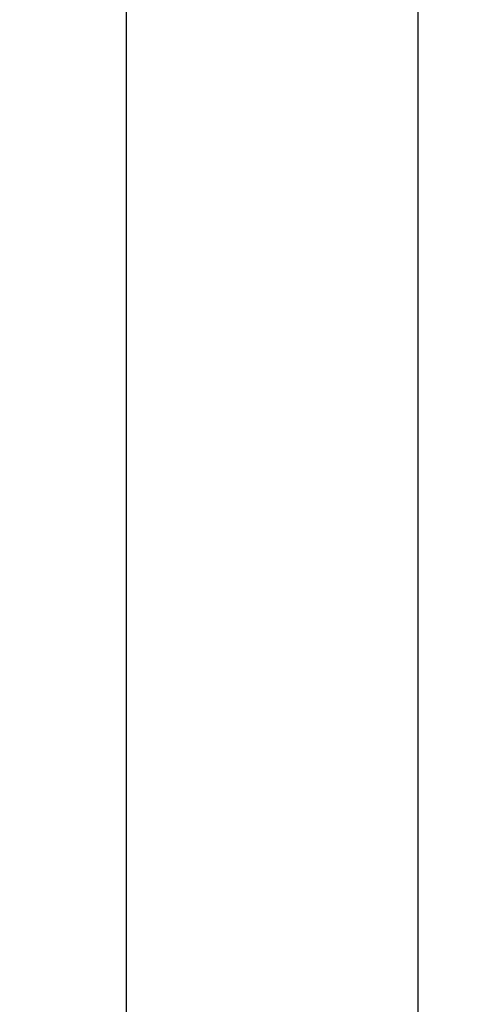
# Model space of a CAD drawing. Header units: millimetres. Extents: x 519 to 938, y 319 to 504.
# Tile 24 of 56: x 698 to 712, y 383 to 413. Entities that reach past the tile are written whole.
import ezdxf

# ---------------------------------------------------------------- set-up
doc = ezdxf.new("R2010")
doc.units = ezdxf.units.MM
doc.header["$LTSCALE"] = 30.734
doc.header["$PDMODE"] = 3
doc.header["$PDSIZE"] = 0.3125
doc.layers.get('0').update_dxf_attribs({"linetype": 'CONTINUOUS'})
doc.layers.get('Defpoints').update_dxf_attribs({"linetype": 'CONTINUOUS'})
doc.layers.add('dim', color=6, linetype='CONTINUOUS', lineweight=9)
doc.styles.add('Verdana', font='verdana.ttf', dxfattribs={"height": 3})
doc.dimstyles.new('aaaaaaaa 3.0', dxfattribs={"dimtxt": 2.5, "dimasz": 3, "dimexe": 2, "dimexo": 1, "dimtad": 1, "dimdec": 1, "dimzin": 9, "dimdsep": 46, "dimtxsty": 'Verdana', "dimcen": 0, "dimazin": 0, "dimtfac": 1, "dimtofl": 0, "dimtmove": 0, "dimatfit": 3, "dimfxl": 1, "dimlwd": 25, "dimlwe": 25, "dimarcsym": 0})

# ---------------------------------------------------------------- blocks, each defined once
blk = doc.blocks.new('*D23')
at = {"layer": 'Defpoints', "color": 0}
for p in [(687.814, 466.079), (710.391, 466.079), (687.814, 377.602)]:
    blk.add_point(p, dxfattribs=at)
at = {"layer": 'dim', "color": 0, "lineweight": 25}
for p, q in [((688.814, 466.079), (712.391, 466.079)), ((710.391, 380.602), (710.391, 463.079)), ((688.814, 377.602), (712.391, 377.602))]:
    blk.add_line(p, q, dxfattribs=at)
at = {"layer": 'dim', "color": 0}
for points in [[(710.891, 463.079), (709.891, 463.079), (710.391, 466.079)], [(709.891, 380.602), (710.891, 380.602), (710.391, 377.602)]]:
    blk.add_solid(points, dxfattribs=at)
at = {"layer": 'dim', "color": 0, "insert": (708.198, 421.84), "char_height": 3, "attachment_point": 5, "rotation": 90, "style": 'Verdana'}
blk.add_mtext('88.5', dxfattribs=at)

msp = doc.modelspace()

# ---------------------------------------------------------------- linework, layer by layer
at = {"linetype": 'Continuous'}
msp.add_line((701.316, 369.601), (701.316, 483.601), dxfattribs=at)

# ---------------------------------------------------------------- dimensions: what is measured, and where the dimension line sits
at = {"layer": 'dim'}
dim = msp.add_linear_dim(base=(710.391, 466.079), p1=(687.814, 377.602), p2=(687.814, 466.079), angle=90, dimstyle='aaaaaaaa 3.0', dxfattribs=at)
dim.commit()
dim.dimension.update_dxf_attribs({"geometry": '*D23', "text_midpoint": (708.198, 421.84)})

doc.saveas('drawing.dxf')
